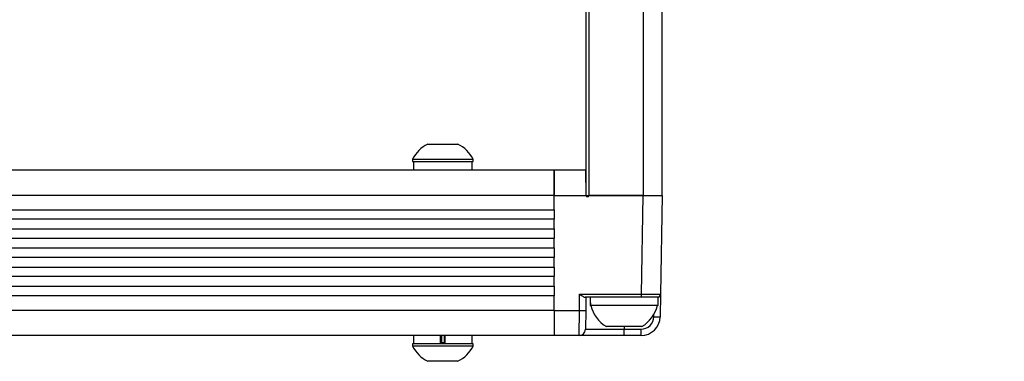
# Model space of a CAD drawing. Header units: millimetres. Extents: x 9 to 583, y 10 to 410.
# Tile 112 of 122: x 490 to 521, y 279 to 290. Entities that reach past the tile are written whole.
import ezdxf

# ---------------------------------------------------------------- set-up
doc = ezdxf.new("R2010")
doc.units = ezdxf.units.MM
doc.linetypes.add('HIDDEN', pattern=[1.905, 1.27, -0.635])
doc.layers.add('DEFAULT_2', color=5, linetype='HIDDEN')
doc.styles.add('SLDTEXTSTYLE0', font='TXT', dxfattribs={"width": 0.605})
doc.dimstyles.new('SLDDIMSTYLE2', dxfattribs={"dimtxt": 5, "dimasz": 3, "dimexe": 0, "dimexo": 0.0625, "dimgap": 1.25, "dimtad": 1, "dimlfac": 5, "dimrnd": 1e-09, "dimzin": 12, "dimdsep": 46, "dimtxsty": 'SLDTEXTSTYLE0', "dimsah": 1, "dimcen": 0.09, "dimadec": 0, "dimazin": 3, "dimtfac": 1, "dimtmove": 0, "dimatfit": 0, "dimfxl": 0, "dimfrac": 2, "dimtolj": 1, "dimtzin": 12, "dimarcsym": 0})

# ---------------------------------------------------------------- blocks, each defined once
blk = doc.blocks.new('_D_2')
at = {"layer": 'DEFAULT_2'}
for p, q in [((539.492, 361.753), (539.492, 368.103)), ((501.503, 361.753), (540.492, 361.753)), ((539.492, 361.753), (539.492, 294.073)), ((501.503, 294.073), (540.492, 294.073)), ((539.492, 294.073), (539.492, 287.723))]:
    blk.add_line(p, q, dxfattribs=at)
for points in [[(539.492, 361.753), (540.092, 364.753), (538.892, 364.753)], [(539.492, 294.073), (538.892, 291.073), (540.092, 291.073)]]:
    blk.add_solid(points, dxfattribs=at)
at = {"layer": 'DEFAULT_2', "char_height": 5, "attachment_point": 1, "rotation": 90, "style": 'SLDTEXTSTYLE0'}
for s, insert in [('(mounting hole distance)', (540.718, 296.235)), ('338.4', (533.044, 325.253))]:
    blk.add_mtext(s, dxfattribs=dict(at, insert=insert))

msp = doc.modelspace()

# ---------------------------------------------------------------- linework, layer by layer
at = {"color": 7, "linetype": 'Continuous', "lineweight": 25}
for p, q in [((507.5629, 293.0442), (507.5629, 284.3131)), ((507.6629, 284.3131), (507.6629, 293.0442)), ((509.3629, 293.0442), (509.3629, 284.3131)), ((509.9629, 284.3131), (509.9629, 293.0442)), ((502.5879, 285.9231), (503.5379, 285.9231)), ((502.1129, 285.4491), (502.1129, 285.3731)), ((502.1129, 285.4491), (504.0129, 285.4491)), ((502.1129, 285.3731), (504.0129, 285.3731)), ((502.1429, 285.3731), (502.1429, 285.1131)), ((503.9829, 285.1131), (503.9829, 285.3731)), ((504.0129, 285.3731), (504.0129, 285.4491)), ((365.5629, 285.1131), (506.5629, 285.1131)), ((506.5629, 285.1131), (506.5629, 284.3131)), ((506.5629, 285.1131), (507.5489, 285.1131)), ((506.5629, 284.2991), (506.5629, 285.1131)), ((507.5489, 285.1131), (507.5629, 284.3124)), ((506.5629, 284.3131), (365.5629, 284.3131)), ((506.5629, 283.8631), (506.5629, 284.3131)), ((507.5654, 284.2991), (506.5629, 284.2991)), ((507.5629, 284.3131), (507.6629, 284.3131)), ((507.5654, 284.2991), (507.5629, 284.3124)), ((507.6029, 284.2731), (507.6229, 284.2731)), ((509.3629, 284.3131), (507.6629, 284.3131)), ((507.6629, 284.3122), (507.6629, 284.3131)), ((507.6921, 284.3131), (509.3629, 284.3131)), ((509.3088, 281.2114), (509.3629, 284.3131)), ((509.3629, 284.3131), (509.9629, 284.3131)), ((509.3629, 284.3131), (509.9629, 284.3131)), ((509.9629, 284.3131), (509.9087, 281.2114)), ((365.5629, 283.8631), (506.5629, 283.8631)), ((506.5629, 283.8631), (506.5629, 283.5631)), ((506.5629, 283.5631), (365.5629, 283.5631)), ((506.5629, 283.2631), (506.5629, 283.5631)), ((365.5629, 283.2631), (506.5629, 283.2631)), ((506.5629, 283.2631), (506.5629, 282.9631)), ((506.5629, 282.9631), (365.5629, 282.9631)), ((506.5629, 282.6631), (506.5629, 282.9631)), ((365.5629, 282.6631), (506.5629, 282.6631)), ((506.5629, 282.6631), (506.5629, 282.3631)), ((506.5629, 282.3631), (365.5629, 282.3631)), ((506.5629, 282.0631), (506.5629, 282.3631)), ((365.5629, 282.0631), (506.5629, 282.0631)), ((506.5629, 282.0631), (506.5629, 281.7631)), ((506.5629, 281.7631), (365.5629, 281.7631)), ((506.5629, 281.4631), (506.5629, 281.7631)), ((365.5629, 281.4631), (506.5629, 281.4631)), ((506.5629, 281.4631), (506.5629, 281.1631)), ((506.5629, 281.1631), (365.5629, 281.1631)), ((506.5629, 280.7131), (506.5629, 281.1631)), ((507.3557, 280.6991), (507.3646, 281.2114)), ((507.3646, 281.2114), (509.3088, 281.2114)), ((508.5466, 281.1131), (507.5351, 281.1131)), ((507.5629, 281.1131), (507.5556, 280.6991)), ((508.9791, 281.1131), (508.5466, 281.1131)), ((509.3088, 281.1131), (508.9791, 281.1131)), ((509.3088, 281.1131), (509.3088, 281.2114)), ((509.8087, 281.1131), (509.3088, 281.1131)), ((509.8309, 281.1131), (509.8087, 281.1131)), ((509.8309, 280.8531), (509.8309, 281.1131)), ((509.9087, 281.2114), (509.8963, 280.5026)), ((507.6949, 280.8531), (507.7055, 280.8531)), ((509.8309, 280.8531), (507.7055, 280.8531)), ((365.5629, 280.7131), (506.5629, 280.7131)), ((506.5629, 280.7131), (506.5629, 279.9131)), ((506.5629, 280.6991), (507.3557, 280.6991)), ((507.3454, 279.9131), (507.3557, 280.6991)), ((507.5556, 280.6991), (507.5453, 280.1096)), ((507.5453, 280.1096), (508.7629, 280.1096)), ((508.7629, 280.1931), (508.2049, 280.1931)), ((509.3209, 280.1931), (508.7629, 280.1931)), ((508.7629, 279.9131), (508.7629, 280.1096)), ((508.7629, 280.1096), (509.2964, 280.1096)), ((509.2964, 279.9131), (509.2964, 280.1096)), ((506.5629, 279.9131), (437.2118, 279.9131)), ((502.1429, 279.9131), (502.1429, 279.6531)), ((502.9907, 279.6531), (502.9907, 279.9131)), ((503.0228, 279.9131), (503.0228, 279.6667)), ((503.1029, 279.9131), (503.1029, 279.6667)), ((503.135, 279.6531), (503.135, 279.9131)), ((503.9829, 279.6531), (503.9829, 279.9131)), ((507.3454, 279.9131), (506.5629, 279.9131)), ((508.7629, 279.9131), (507.3454, 279.9131)), ((509.2964, 279.9131), (508.7629, 279.9131)), ((502.1129, 279.6531), (502.1129, 279.5771)), ((503.0629, 279.6531), (502.1129, 279.6531)), ((503.0629, 279.5771), (502.1129, 279.5771)), ((504.0129, 279.6531), (503.0629, 279.6531)), ((504.0129, 279.5771), (503.0629, 279.5771)), ((504.0129, 279.5771), (504.0129, 279.6531)), ((503.0629, 279.1031), (502.5879, 279.1031)), ((503.5379, 279.1031), (503.0629, 279.1031))]:
    msp.add_line(p, q, dxfattribs=at)
at = {"color": 8, "linetype": 'Continuous', "lineweight": 25}
for p, q in [((507.6629, 284.3122), (507.6631, 284.3006)), ((509.6964, 280.5026), (509.6976, 280.5736)), ((508.7629, 280.1931), (508.7629, 280.1096)), ((503.0228, 279.6931), (503.1029, 279.6931))]:
    msp.add_line(p, q, dxfattribs=at)
at = {"color": 7, "linetype": 'Continuous', "lineweight": 25}
for centre, radius, start, end in [((503.0629, 284.9721), 1.063, 116.54087, 153.33838), ((503.0629, 284.9721), 1.063, 26.66162, 63.45913), ((507.6029, 284.3131), 0.04, 200.42911, 270), ((507.6229, 284.3131), 0.04, 270, 330), ((507.6921, 284.2731), 0.04, 90, 150), ((509.8087, 281.2131), 0.1, 270, 359), ((508.7629, 281.1225), 1.084, 194.38727, 239.01844), ((508.7629, 281.1225), 1.084, 300.98156, 345.61273), ((507.4556, 283.5647), 2.8673, 268.00162, 271.99838), ((509.2964, 280.5096), 0.4, 270, 359), ((509.2964, 280.5131), 0.6, 270, 359), ((509.7964, 283.3681), 2.8673, 268.00162, 271.99838), ((507.3454, 280.1131), 0.2, 270, 359), ((503.0629, 280.0541), 1.063, 206.66162, 243.45913), ((503.0629, 280.0541), 1.063, 296.54087, 333.33838)]:
    msp.add_arc(centre, radius, start, end, dxfattribs=at)
for centre, major_axis, ratio, start_param, end_param in [((508.7629, 281.1131), (0, 1.8498), 0.5773503, 1.5707963, 1.7118167), ((509.3087, 281.2131), (0.6001, -0.0017), 0.0029077, 4.7126513, 6.283143), ((508.7629, 280.8531), (0, 1.8498), 0.5773503, 1.5004616, 1.5707963)]:
    msp.add_ellipse(centre, major_axis=major_axis, ratio=ratio, start_param=start_param, end_param=end_param, dxfattribs=at)
msp.add_open_spline([(507.3646, 281.2114), (507.3649, 281.2111), (507.3741, 281.2046), (507.4063, 281.1815), (507.4542, 281.1486), (507.5038, 281.1192), (507.5253, 281.115), (507.5351, 281.1131)], degree=3, knots=[0, 0, 0, 0, 0.0054703, 0.1453526, 0.5143257, 0.7792159, 1, 1, 1, 1], dxfattribs=at)

# ---------------------------------------------------------------- dimensions: what is measured, and where the dimension line sits
at = {"layer": 'DEFAULT_2'}
dim = msp.add_linear_dim(base=(547.1629, 294.0731), p1=(500.9029, 361.7531), p2=(500.9029, 294.0731), angle=90, dimstyle='SLDDIMSTYLE2', dxfattribs=at)
dim.commit()
dim.dimension.update_dxf_attribs({"geometry": '_D_2', "text_midpoint": (547.1629, 333.8463), "dimtype": 160})

doc.saveas('drawing.dxf')
